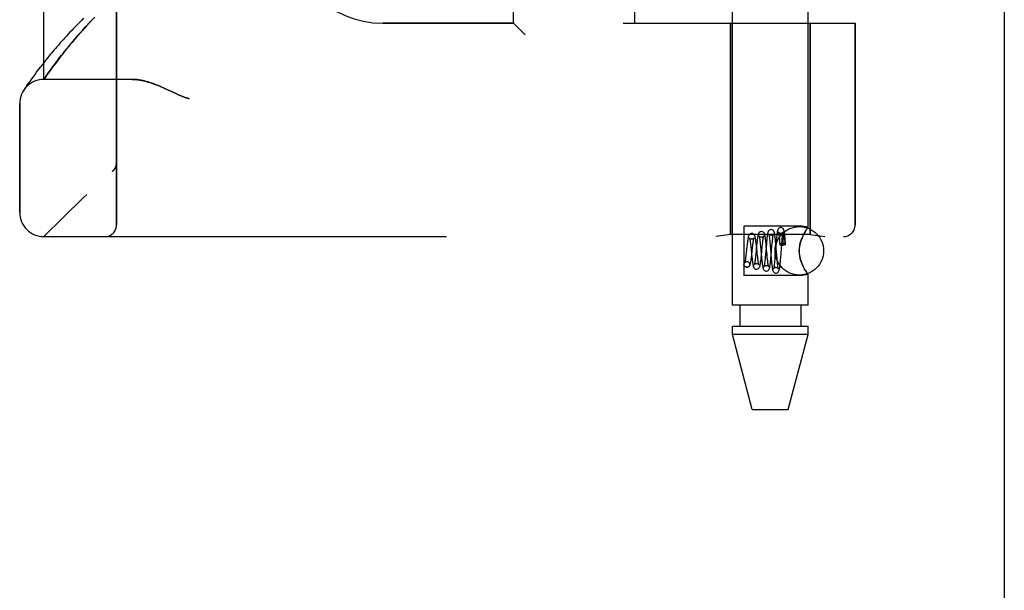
# Model space of a CAD drawing. Header units: inches. Extents: x 0 to 189, y 0 to 122.
# Tile 11 of 226: x 21.68 to 24.22, y 56.86 to 58.33. Entities that reach past the tile are written whole.
import ezdxf

# ---------------------------------------------------------------- set-up
doc = ezdxf.new("R2010")
doc.units = ezdxf.units.IN
doc.header["$LTSCALE"] = 10.388889
doc.header["$MEASUREMENT"] = 0
doc.linetypes.add('HIDDEN', pattern=[0.2, 0.1, -0.1])
doc.layers.get('0').update_dxf_attribs({"linetype": 'CONTINUOUS'})
doc.layers.add('LEFTHAND_DOOR_ASSEMBLY', color=7, linetype='CONTINUOUS')
doc.layers.add('RIGHTHAND_DOOR_ASSEMBLY', color=7, linetype='CONTINUOUS')

msp = doc.modelspace()

# ---------------------------------------------------------------- linework, layer by layer
at = {"color": 3, "linetype": 'Continuous'}
msp.add_line((24.222, 83.0165), (24.222, 35.2245), dxfattribs=at)
at = {"layer": 'LEFTHAND_DOOR_ASSEMBLY', "color": 8, "linetype": 'HIDDEN'}
for p, q in [((21.9305, 57.7993), (21.9305, 60.4418)), ((23.52, 57.5925), (23.52, 60.4405)), ((23.716, 57.794), (23.716, 60.4405)), ((21.743, 58.1755), (21.743, 60.0655)), ((22.9555, 58.3205), (22.9555, 59.9205)), ((23.268, 58.3205), (23.268, 59.9205)), ((21.8637, 58.325), (21.8706, 58.3324)), ((21.8388, 58.2977), (21.8446, 58.3042)), ((21.8446, 58.3042), (21.8507, 58.3109)), ((21.8507, 58.3109), (21.857, 58.3179)), ((21.857, 58.3179), (21.8637, 58.325)), ((22.9555, 58.3205), (22.618, 58.3205)), ((22.9555, 58.3205), (22.9855, 58.2905)), ((23.238, 58.3205), (23.8368, 58.3205)), ((23.515, 58.3205), (23.515, 57.7745)), ((23.721, 58.3205), (23.721, 57.7745)), ((23.8368, 58.3205), (23.8368, 57.7993)), ((21.8179, 58.2736), (21.8228, 58.2793)), ((21.8228, 58.2793), (21.8279, 58.2853)), ((21.8279, 58.2853), (21.8333, 58.2914)), ((21.8333, 58.2914), (21.8388, 58.2977)), ((21.7963, 58.2473), (21.8002, 58.2523)), ((21.8002, 58.2523), (21.8044, 58.2573)), ((21.8044, 58.2573), (21.8087, 58.2626)), ((21.8087, 58.2626), (21.8132, 58.268)), ((21.8132, 58.268), (21.8179, 58.2736)), ((21.7787, 58.2249), (21.7819, 58.2291)), ((21.7819, 58.2291), (21.7853, 58.2334)), ((21.7853, 58.2334), (21.7888, 58.2379)), ((21.7888, 58.2379), (21.7925, 58.2426)), ((21.7925, 58.2426), (21.7963, 58.2473)), ((21.7294, 58.2019), (21.7251, 58.1963)), ((21.734, 58.208), (21.7294, 58.2019)), ((21.739, 58.2143), (21.734, 58.208)), ((21.7443, 58.221), (21.739, 58.2143)), ((21.7597, 58.1993), (21.7632, 58.2042)), ((21.7632, 58.2042), (21.767, 58.2094)), ((21.767, 58.2094), (21.7712, 58.2149)), ((21.7712, 58.2149), (21.7756, 58.2208)), ((21.7756, 58.2208), (21.7787, 58.2249)), ((21.7109, 58.1769), (21.7081, 58.1729)), ((21.7141, 58.1813), (21.7109, 58.1769)), ((21.7175, 58.1859), (21.7141, 58.1813)), ((21.7211, 58.1909), (21.7175, 58.1859)), ((21.7251, 58.1963), (21.7211, 58.1909)), ((21.743, 58.1755), (21.7471, 58.1815)), ((21.971, 58.1755), (21.743, 58.1755)), ((21.7471, 58.1815), (21.7499, 58.1855)), ((21.7499, 58.1855), (21.7534, 58.1904)), ((21.7534, 58.1904), (21.7564, 58.1947)), ((21.7564, 58.1947), (21.7597, 58.1993)), ((21.6922, 58.1496), (21.6906, 58.147)), ((21.6941, 58.1524), (21.6922, 58.1496)), ((21.696, 58.1552), (21.6941, 58.1524)), ((21.6983, 58.1587), (21.696, 58.1552)), ((21.701, 58.1627), (21.6983, 58.1587)), ((21.7032, 58.1658), (21.701, 58.1627)), ((21.7055, 58.1692), (21.7032, 58.1658)), ((21.7081, 58.1729), (21.7055, 58.1692)), ((22.0568, 58.1512), (22.065, 58.1474)), ((22.065, 58.1474), (22.0817, 58.1396)), ((21.6805, 57.8318), (21.6805, 58.113)), ((21.9305, 57.9606), (21.9305, 57.9604)), ((21.9202, 57.9379), (21.9204, 57.9381)), ((23.7, 57.796), (23.55, 57.796)), ((23.55, 57.796), (23.55, 57.669)), ((23.716, 57.794), (23.7, 57.796)), ((21.743, 57.7693), (23.8068, 57.7693)), ((23.515, 57.7745), (23.4775, 57.7693)), ((23.721, 57.7745), (23.515, 57.7745)), ((23.7147, 57.7922), (23.7132, 57.7901)), ((23.721, 57.7745), (23.7585, 57.7693)), ((23.5575, 57.7438), (23.5557, 57.7275)), ((23.567, 57.7486), (23.5676, 57.7435)), ((23.5676, 57.7435), (23.5685, 57.735)), ((23.5722, 57.741), (23.5727, 57.7458)), ((23.5827, 57.7468), (23.5805, 57.7242)), ((23.5823, 57.7464), (23.5816, 57.7517)), ((23.5829, 57.7409), (23.5823, 57.7464)), ((23.5917, 57.7539), (23.5922, 57.7496)), ((23.5922, 57.7496), (23.5926, 57.7449)), ((23.5926, 57.7449), (23.5936, 57.7345)), ((23.595, 57.7202), (23.5972, 57.743)), ((23.5972, 57.743), (23.5979, 57.7497)), ((23.5979, 57.7497), (23.5984, 57.7539)), ((23.6078, 57.7498), (23.6055, 57.7238)), ((23.6069, 57.7519), (23.6063, 57.757)), ((23.6074, 57.7464), (23.6069, 57.7519)), ((23.6085, 57.7354), (23.6074, 57.7464)), ((23.6083, 57.7555), (23.6078, 57.7498)), ((23.6162, 57.7617), (23.6166, 57.7578)), ((23.6166, 57.7578), (23.617, 57.7534)), ((23.617, 57.7534), (23.6176, 57.7462)), ((23.6176, 57.7462), (23.6185, 57.7356)), ((23.6201, 57.72), (23.6223, 57.7452)), ((23.6223, 57.7452), (23.623, 57.7526)), ((23.623, 57.7526), (23.6234, 57.757)), ((23.6328, 57.7521), (23.6301, 57.718)), ((23.6317, 57.7556), (23.6313, 57.7607)), ((23.6322, 57.7502), (23.6317, 57.7556)), ((23.6332, 57.7385), (23.6322, 57.7502)), ((23.6333, 57.7578), (23.6328, 57.7521)), ((23.6409, 57.7678), (23.6413, 57.764)), ((23.6413, 57.764), (23.6416, 57.7598)), ((23.6416, 57.7598), (23.642, 57.7553)), ((23.642, 57.7553), (23.6425, 57.749)), ((23.6448, 57.7148), (23.6477, 57.7506)), ((23.6477, 57.7506), (23.6482, 57.7572)), ((23.6482, 57.7572), (23.6486, 57.7613)), ((23.6486, 57.7613), (23.6489, 57.765)), ((23.65, 57.7467), (23.6507, 57.7467)), ((23.6508, 57.7621), (23.6507, 57.7609)), ((23.6507, 57.7609), (23.6507, 57.7596)), ((23.6507, 57.7596), (23.6507, 57.7581)), ((23.6507, 57.7581), (23.6507, 57.7565)), ((23.6507, 57.7565), (23.6507, 57.7537)), ((23.6507, 57.7537), (23.6507, 57.7505)), ((23.6507, 57.7505), (23.6507, 57.7467)), ((23.6509, 57.7649), (23.6508, 57.7641)), ((23.6508, 57.7641), (23.6508, 57.7631)), ((23.6508, 57.7631), (23.6508, 57.7621)), ((23.651, 57.7669), (23.6509, 57.7663)), ((23.6509, 57.7663), (23.6509, 57.7656)), ((23.6509, 57.7656), (23.6509, 57.7649)), ((23.6557, 57.7608), (23.6555, 57.7622)), ((23.6559, 57.7593), (23.6557, 57.7608)), ((23.6561, 57.7576), (23.6559, 57.7593)), ((23.6565, 57.7606), (23.6561, 57.7658)), ((23.6563, 57.7556), (23.6561, 57.7576)), ((23.6566, 57.7535), (23.6563, 57.7556)), ((23.657, 57.7549), (23.6565, 57.7606)), ((23.6568, 57.751), (23.6566, 57.7535)), ((23.6571, 57.7483), (23.6568, 57.751)), ((23.6575, 57.7491), (23.657, 57.7549)), ((23.5557, 57.7275), (23.5552, 57.7225)), ((23.5685, 57.735), (23.5695, 57.7258)), ((23.5695, 57.7258), (23.5704, 57.7168)), ((23.5701, 57.7224), (23.5722, 57.741)), ((23.5805, 57.7242), (23.5799, 57.7191)), ((23.5843, 57.7268), (23.5829, 57.7409)), ((23.5851, 57.719), (23.5843, 57.7268)), ((23.5936, 57.7345), (23.5944, 57.726)), ((23.5944, 57.726), (23.5954, 57.7147)), ((23.5945, 57.7152), (23.595, 57.7202)), ((23.6055, 57.7238), (23.6048, 57.716)), ((23.6096, 57.7224), (23.6085, 57.7354)), ((23.6103, 57.7153), (23.6096, 57.7224)), ((23.6195, 57.7241), (23.6204, 57.7126)), ((23.6196, 57.7143), (23.6201, 57.72)), ((23.6301, 57.718), (23.6295, 57.7106)), ((23.6347, 57.721), (23.6332, 57.7385)), ((23.6354, 57.713), (23.6347, 57.721)), ((23.5575, 57.705), (23.5589, 57.7048)), ((23.5576, 57.705), (23.5589, 57.7049)), ((23.5704, 57.7168), (23.571, 57.7113)), ((23.5954, 57.7147), (23.596, 57.7095)), ((23.596, 57.7095), (23.5965, 57.7046)), ((23.6048, 57.716), (23.6044, 57.7113)), ((23.6108, 57.7109), (23.6103, 57.7153)), ((23.6112, 57.7069), (23.6108, 57.7109)), ((23.6204, 57.7126), (23.6209, 57.707)), ((23.6209, 57.707), (23.6215, 57.7017)), ((23.6295, 57.7106), (23.6291, 57.7061)), ((23.6358, 57.7082), (23.6354, 57.713)), ((23.6362, 57.7038), (23.6358, 57.7082)), ((23.6366, 57.6998), (23.6362, 57.7038)), ((23.6444, 57.7095), (23.6448, 57.7148)), ((23.7029, 57.6923), (23.7, 57.6986)), ((23.7, 57.669), (23.55, 57.669)), ((23.5561, 57.6902), (23.5576, 57.69)), ((23.5575, 57.69), (23.5561, 57.6902)), ((23.716, 57.6711), (23.7, 57.669)), ((23.7086, 57.6819), (23.7111, 57.678)), ((23.7157, 57.6715), (23.716, 57.6711)), ((23.716, 57.5925), (23.716, 57.6711)), ((23.716, 57.5925), (23.52, 57.5925)), ((23.5395, 57.5925), (23.5395, 57.5375)), ((23.6965, 57.5925), (23.6965, 57.5375)), ((23.52, 57.5375), (23.716, 57.5375)), ((23.52, 57.5166), (23.52, 57.5375)), ((23.716, 57.5166), (23.52, 57.5166)), ((23.5715, 57.3225), (23.52, 57.5166)), ((23.6645, 57.3225), (23.716, 57.5166)), ((23.716, 57.5166), (23.716, 57.5375)), ((23.5715, 57.3225), (23.6645, 57.3225))]:
    msp.add_line(p, q, dxfattribs=at)
for points in [[(21.8453, 58.3333), (21.8399, 58.3279), (21.8347, 58.3226), (21.8295, 58.3173), (21.8245, 58.3121), (21.8196, 58.307), (21.8148, 58.302), (21.8102, 58.297), (21.8056, 58.2921), (21.8011, 58.2872), (21.7968, 58.2825), (21.7926, 58.2778), (21.7885, 58.2732), (21.7844, 58.2687), (21.7805, 58.2642), (21.7767, 58.2599), (21.773, 58.2556), (21.7694, 58.2514), (21.766, 58.2473), (21.7626, 58.2433), (21.7593, 58.2394), (21.7561, 58.2355), (21.753, 58.2318), (21.75, 58.2281), (21.7443, 58.221)], [(21.971, 58.1755), (21.9726, 58.1755), (21.9742, 58.1755), (21.9759, 58.1754), (21.9775, 58.1753), (21.9792, 58.1752), (21.981, 58.175), (21.9828, 58.1749), (21.9846, 58.1746), (21.9864, 58.1744), (21.9883, 58.1741), (21.9902, 58.1738), (21.9922, 58.1735), (21.9942, 58.1731), (21.9962, 58.1727), (21.9983, 58.1723), (22.0004, 58.1718), (22.0026, 58.1713), (22.0048, 58.1707), (22.0071, 58.1701), (22.0094, 58.1695), (22.0118, 58.1688), (22.0142, 58.168), (22.0167, 58.1672), (22.0193, 58.1664), (22.0219, 58.1655), (22.0246, 58.1645), (22.0273, 58.1635), (22.0302, 58.1625), (22.0331, 58.1613), (22.0361, 58.1601), (22.0393, 58.1588), (22.0425, 58.1575), (22.0459, 58.156), (22.0494, 58.1545), (22.053, 58.1529), (22.0568, 58.1512)], [(22.0817, 58.1396), (22.0853, 58.138), (22.0887, 58.1365), (22.0919, 58.135), (22.0949, 58.1338), (22.0977, 58.1326), (22.1004, 58.1315), (22.1029, 58.1306), (22.1052, 58.1297), (22.1075, 58.1289), (22.1097, 58.1281), (22.1118, 58.1274), (22.1139, 58.1267), (22.116, 58.1261), (22.118, 58.1255)], [(21.9285, 57.9498), (21.9283, 57.9492), (21.928, 57.9486), (21.9278, 57.948), (21.9275, 57.9475), (21.9272, 57.9469), (21.927, 57.9464), (21.9267, 57.9458), (21.9263, 57.9453), (21.926, 57.9448), (21.9257, 57.9443), (21.9254, 57.9438), (21.925, 57.9433), (21.9247, 57.9428), (21.9243, 57.9423)], [(21.9305, 57.9604), (21.9305, 57.9599), (21.9305, 57.9593), (21.9305, 57.9587), (21.9304, 57.9581), (21.9304, 57.9575), (21.9303, 57.9569), (21.9302, 57.9563), (21.9301, 57.9556), (21.93, 57.955), (21.9299, 57.9544), (21.9298, 57.9538), (21.9296, 57.9532), (21.9295, 57.9527), (21.9293, 57.9521), (21.9291, 57.9515), (21.9289, 57.9509), (21.9287, 57.9503), (21.9285, 57.9498)], [(21.9202, 57.9379), (21.9204, 57.9381), (21.9207, 57.9383), (21.9209, 57.9386), (21.9211, 57.9388), (21.9214, 57.939), (21.9216, 57.9392), (21.9218, 57.9394), (21.922, 57.9396), (21.9222, 57.9398), (21.9224, 57.94), (21.9226, 57.9403), (21.9228, 57.9405), (21.923, 57.9407), (21.9232, 57.9409), (21.9234, 57.9411), (21.9236, 57.9414), (21.9238, 57.9416), (21.9239, 57.9418), (21.9241, 57.9421), (21.9243, 57.9423)], [(23.7147, 57.7922), (23.7157, 57.7935), (23.716, 57.794)], [(23.5701, 57.7775), (23.5693, 57.7775), (23.5675, 57.7771), (23.5658, 57.7762), (23.5644, 57.7751), (23.5634, 57.774), (23.5627, 57.7729), (23.5622, 57.7718), (23.5618, 57.7708), (23.5615, 57.7697), (23.5612, 57.7685), (23.5609, 57.7672), (23.5606, 57.7658), (23.5603, 57.7642), (23.56, 57.7625), (23.5597, 57.7606), (23.5594, 57.7585), (23.5591, 57.7563), (23.5587, 57.754), (23.5584, 57.7516), (23.5581, 57.7491), (23.5575, 57.7438)], [(23.5816, 57.7517), (23.5813, 57.7542), (23.581, 57.7566), (23.5807, 57.7588), (23.5804, 57.7609), (23.5801, 57.7628), (23.5798, 57.7646), (23.5795, 57.7662), (23.5792, 57.7677), (23.5789, 57.769), (23.5785, 57.7702), (23.5781, 57.7714), (23.5776, 57.7725), (23.577, 57.7736), (23.576, 57.7748), (23.5747, 57.776), (23.5729, 57.777), (23.571, 57.7775), (23.5701, 57.7775)], [(23.5951, 57.7825), (23.5943, 57.7825), (23.5924, 57.782), (23.5907, 57.7812), (23.5893, 57.78), (23.5884, 57.7789), (23.5877, 57.7777), (23.5872, 57.7765), (23.5868, 57.7754), (23.5864, 57.7741), (23.5861, 57.7727), (23.5857, 57.7711), (23.5854, 57.7693), (23.5851, 57.7674), (23.5848, 57.7652), (23.5845, 57.7629), (23.5842, 57.7604), (23.5839, 57.7579), (23.5836, 57.7552), (23.5833, 57.7524), (23.5827, 57.7468)], [(23.5951, 57.7675), (23.5941, 57.7676), (23.5924, 57.7681), (23.591, 57.7689), (23.59, 57.7697), (23.5894, 57.7704), (23.5892, 57.7708), (23.5891, 57.771), (23.5891, 57.7709)], [(23.5891, 57.7709), (23.5891, 57.7709), (23.5892, 57.7706), (23.5894, 57.7702), (23.5895, 57.7696), (23.5897, 57.7688), (23.5899, 57.7679), (23.59, 57.7668), (23.5902, 57.7656), (23.5904, 57.7643), (23.5906, 57.7628), (23.5909, 57.7613), (23.5911, 57.7596), (23.5913, 57.7578), (23.5915, 57.7559), (23.5917, 57.7539)], [(23.6063, 57.757), (23.6061, 57.7594), (23.6058, 57.7618), (23.6055, 57.7639), (23.6052, 57.766), (23.6049, 57.7679), (23.6047, 57.7696), (23.6044, 57.7712), (23.6041, 57.7727), (23.6038, 57.774), (23.6034, 57.7752), (23.603, 57.7763), (23.6026, 57.7774), (23.6019, 57.7786), (23.601, 57.7798), (23.5997, 57.781), (23.598, 57.7819), (23.596, 57.7824), (23.5951, 57.7825)], [(23.6009, 57.7706), (23.601, 57.7708), (23.601, 57.7709), (23.601, 57.7709), (23.6008, 57.7706), (23.6004, 57.77), (23.5997, 57.7693), (23.5988, 57.7686), (23.5975, 57.768), (23.5961, 57.7676), (23.5951, 57.7675)], [(23.5984, 57.7539), (23.5988, 57.7576), (23.599, 57.7594), (23.5992, 57.761), (23.5994, 57.7625), (23.5996, 57.7639), (23.5998, 57.7652), (23.6, 57.7664), (23.6002, 57.7675), (23.6004, 57.7684), (23.6006, 57.7693), (23.6007, 57.7699), (23.6009, 57.7704), (23.6009, 57.7706)], [(23.6201, 57.7875), (23.6192, 57.7875), (23.6174, 57.787), (23.6157, 57.7862), (23.6144, 57.7851), (23.6134, 57.7839), (23.6128, 57.7828), (23.6123, 57.7818), (23.6119, 57.7808), (23.6116, 57.7797), (23.6113, 57.7785), (23.611, 57.7772), (23.6108, 57.7757), (23.6105, 57.7741), (23.6102, 57.7723), (23.61, 57.7703), (23.6097, 57.7682), (23.6094, 57.7659), (23.6091, 57.7635), (23.6089, 57.7609), (23.6083, 57.7555)], [(23.6201, 57.7725), (23.6191, 57.7726), (23.6173, 57.7731), (23.6159, 57.7739), (23.6149, 57.7748), (23.6143, 57.7755), (23.6141, 57.776), (23.614, 57.7761), (23.614, 57.7761)], [(23.614, 57.7761), (23.614, 57.7761), (23.6141, 57.7758), (23.6142, 57.7754), (23.6144, 57.7748), (23.6145, 57.7741), (23.6147, 57.7732), (23.6148, 57.7722), (23.615, 57.7711), (23.6152, 57.7698), (23.6154, 57.7684), (23.6156, 57.7669), (23.6158, 57.7653), (23.616, 57.7636), (23.6162, 57.7617)], [(23.6313, 57.7607), (23.631, 57.7631), (23.6308, 57.7653), (23.6305, 57.7674), (23.6303, 57.7694), (23.63, 57.7713), (23.6298, 57.773), (23.6295, 57.7745), (23.6293, 57.776), (23.6291, 57.7773), (23.6288, 57.7785), (23.6285, 57.7795), (23.6282, 57.7806), (23.6279, 57.7815), (23.6275, 57.7826), (23.6269, 57.7837), (23.626, 57.7848), (23.6247, 57.786), (23.6229, 57.7869), (23.621, 57.7875), (23.6201, 57.7875)], [(23.626, 57.7758), (23.6261, 57.776), (23.6261, 57.7761), (23.6261, 57.776), (23.6259, 57.7757), (23.6255, 57.7751), (23.6249, 57.7744), (23.6239, 57.7737), (23.6226, 57.773), (23.6211, 57.7726), (23.6201, 57.7725)], [(23.6234, 57.757), (23.6239, 57.7611), (23.6241, 57.7629), (23.6243, 57.7647), (23.6245, 57.7663), (23.6247, 57.7679), (23.6249, 57.7693), (23.625, 57.7706), (23.6252, 57.7718), (23.6254, 57.7728), (23.6256, 57.7738), (23.6257, 57.7745), (23.6259, 57.7752), (23.626, 57.7757), (23.626, 57.7758)], [(23.6451, 57.7925), (23.6442, 57.7925), (23.6424, 57.792), (23.6407, 57.7911), (23.6394, 57.7901), (23.6385, 57.7889), (23.6378, 57.7879), (23.6374, 57.7869), (23.637, 57.7859), (23.6367, 57.7849), (23.6365, 57.7839), (23.6362, 57.7827), (23.636, 57.7815), (23.6358, 57.7801), (23.6355, 57.7785), (23.6353, 57.7768), (23.635, 57.7749), (23.6348, 57.7729), (23.6345, 57.7707), (23.6343, 57.7683), (23.6341, 57.7659), (23.6338, 57.7633), (23.6333, 57.7578)], [(23.6451, 57.7775), (23.6441, 57.7776), (23.6423, 57.7781), (23.6408, 57.7789), (23.6398, 57.7799), (23.6393, 57.7806), (23.639, 57.781), (23.6389, 57.7812)], [(23.6389, 57.7812), (23.6389, 57.7812), (23.639, 57.781), (23.6391, 57.7806), (23.6392, 57.7801), (23.6393, 57.7794), (23.6395, 57.7786), (23.6396, 57.7777), (23.6398, 57.7767), (23.64, 57.7755), (23.6401, 57.7742), (23.6403, 57.7728), (23.6405, 57.7712), (23.6407, 57.7696), (23.6409, 57.7678)], [(23.6561, 57.7658), (23.6558, 57.7682), (23.6556, 57.7705), (23.6553, 57.7726), (23.6551, 57.7746), (23.6549, 57.7765), (23.6546, 57.7782), (23.6544, 57.7797), (23.6542, 57.7811), (23.6539, 57.7824), (23.6537, 57.7836), (23.6534, 57.7847), (23.6532, 57.7857), (23.6528, 57.7866), (23.6524, 57.7876), (23.6518, 57.7887), (23.651, 57.7898), (23.6497, 57.791), (23.648, 57.7919), (23.6461, 57.7924), (23.6451, 57.7925)], [(23.6511, 57.781), (23.6512, 57.7811), (23.6512, 57.7812), (23.6512, 57.7811), (23.651, 57.7807), (23.6506, 57.7802), (23.6499, 57.7794), (23.6489, 57.7787), (23.6476, 57.778), (23.6461, 57.7776), (23.6451, 57.7775)], [(23.6489, 57.765), (23.6493, 57.7684), (23.6495, 57.77), (23.6496, 57.7715), (23.6498, 57.7729), (23.65, 57.7742), (23.6501, 57.7754), (23.6503, 57.7766), (23.6505, 57.7776), (23.6506, 57.7785), (23.6508, 57.7793), (23.6509, 57.7799), (23.651, 57.7805), (23.6511, 57.7809), (23.6511, 57.781)], [(23.6555, 57.7622), (23.6554, 57.7628), (23.6553, 57.7634), (23.6552, 57.764), (23.6551, 57.7645), (23.655, 57.765), (23.6549, 57.7655), (23.6549, 57.7659), (23.6548, 57.7663), (23.6547, 57.7667), (23.6546, 57.7671), (23.6546, 57.7674), (23.6545, 57.7677), (23.6544, 57.7681), (23.6544, 57.7684), (23.6543, 57.7686), (23.6542, 57.7689), (23.6542, 57.7691), (23.6541, 57.7694), (23.654, 57.7696), (23.654, 57.7698), (23.6539, 57.77), (23.6538, 57.7702), (23.6538, 57.7704), (23.6537, 57.7706), (23.6537, 57.7708), (23.6536, 57.771), (23.6535, 57.7712), (23.6535, 57.7713), (23.6534, 57.7715), (23.6533, 57.7716), (23.6532, 57.7718), (23.6532, 57.7719), (23.6531, 57.772), (23.653, 57.7721), (23.653, 57.7722), (23.6529, 57.7723), (23.6528, 57.7724), (23.6527, 57.7725), (23.6526, 57.7725), (23.6525, 57.7726), (23.6524, 57.7726), (23.6523, 57.7725), (23.6522, 57.7724), (23.652, 57.7723), (23.6519, 57.7721), (23.6518, 57.7719), (23.6517, 57.7718), (23.6517, 57.7716), (23.6516, 57.7714), (23.6516, 57.7713), (23.6515, 57.7711), (23.6515, 57.771), (23.6515, 57.7709), (23.6515, 57.7707), (23.6514, 57.7706), (23.6514, 57.7705), (23.6514, 57.7703), (23.6514, 57.7702), (23.6513, 57.7701), (23.6513, 57.77), (23.6513, 57.7698), (23.6513, 57.7697), (23.6513, 57.7696), (23.6512, 57.7694), (23.6512, 57.7693), (23.6512, 57.7691), (23.6512, 57.769), (23.6512, 57.7688), (23.6511, 57.7686), (23.6511, 57.7684), (23.6511, 57.7683), (23.6511, 57.7681), (23.6511, 57.7678), (23.651, 57.7676), (23.651, 57.7674), (23.651, 57.7669)], [(23.7086, 57.7831), (23.7058, 57.7783), (23.7029, 57.7728), (23.7, 57.7665)], [(23.7086, 57.7831), (23.7111, 57.787), (23.7132, 57.7901)], [(23.5701, 57.7625), (23.5692, 57.7626), (23.5675, 57.763), (23.5661, 57.7638), (23.5652, 57.7646), (23.5646, 57.7653), (23.5643, 57.7657), (23.5643, 57.7659), (23.5643, 57.7658)], [(23.5643, 57.7658), (23.5643, 57.7657), (23.5644, 57.7654), (23.5646, 57.7648), (23.5648, 57.7639), (23.565, 57.7629), (23.5652, 57.7617), (23.5655, 57.7604), (23.5657, 57.7588), (23.566, 57.7571), (23.5662, 57.7552), (23.5665, 57.7532), (23.5668, 57.751), (23.567, 57.7486)], [(23.5758, 57.7654), (23.5758, 57.7656), (23.5759, 57.7658), (23.5759, 57.7658), (23.5757, 57.7655), (23.5753, 57.7649), (23.5746, 57.7642), (23.5736, 57.7635), (23.5723, 57.7629), (23.5707, 57.7625), (23.5701, 57.7625)], [(23.5727, 57.7458), (23.5732, 57.7501), (23.5735, 57.7522), (23.5737, 57.7541), (23.574, 57.7558), (23.5742, 57.7575), (23.5745, 57.759), (23.5747, 57.7604), (23.5749, 57.7617), (23.5751, 57.7628), (23.5753, 57.7637), (23.5755, 57.7645), (23.5757, 57.7652), (23.5758, 57.7654)], [(23.65, 57.7514), (23.648, 57.7513), (23.6463, 57.751), (23.6447, 57.7507), (23.6435, 57.7502), (23.6428, 57.7496), (23.6425, 57.749), (23.6425, 57.749)], [(23.6425, 57.749), (23.6428, 57.7484), (23.6435, 57.7479), (23.6447, 57.7474), (23.6463, 57.747), (23.648, 57.7468), (23.65, 57.7467)], [(23.6575, 57.7491), (23.6574, 57.7494), (23.6569, 57.7499), (23.6561, 57.7504), (23.6549, 57.7508), (23.6534, 57.7511), (23.6518, 57.7513), (23.65, 57.7514)], [(23.6571, 57.7483), (23.6555, 57.7479), (23.6538, 57.7476), (23.6523, 57.7472), (23.6507, 57.7467)], [(23.6571, 57.7483), (23.6575, 57.7489), (23.6575, 57.7491)], [(23.7, 57.6986), (23.6975, 57.7052), (23.6954, 57.7119), (23.6939, 57.7188), (23.693, 57.7257), (23.6926, 57.7326), (23.693, 57.7395), (23.6939, 57.7464), (23.6955, 57.7532), (23.6975, 57.7599), (23.7, 57.7665)], [(23.7, 57.7665), (23.6983, 57.7622), (23.6968, 57.7578), (23.6955, 57.7532), (23.6943, 57.7484), (23.6934, 57.7433), (23.6928, 57.7379), (23.6927, 57.7325), (23.6928, 57.7271), (23.6934, 57.7218), (23.6943, 57.7167), (23.6954, 57.7119), (23.6968, 57.7073), (23.6983, 57.7028), (23.7, 57.6986)], [(23.5552, 57.7225), (23.5546, 57.718), (23.5543, 57.7159), (23.5541, 57.7139), (23.5538, 57.712), (23.5536, 57.7102), (23.5533, 57.7086), (23.5531, 57.7072), (23.5528, 57.7059), (23.5526, 57.7047), (23.5524, 57.7037), (23.5522, 57.7029), (23.552, 57.7023), (23.5519, 57.7019), (23.5519, 57.7018)], [(23.5576, 57.69), (23.5585, 57.6901), (23.5604, 57.6906), (23.5622, 57.6915), (23.5636, 57.6927), (23.5645, 57.6939), (23.5652, 57.6951), (23.5657, 57.6963), (23.5661, 57.6975), (23.5665, 57.6988), (23.5668, 57.7002), (23.5672, 57.7018), (23.5675, 57.7035), (23.5678, 57.7054), (23.5682, 57.7075), (23.5685, 57.7097), (23.5688, 57.7121), (23.5691, 57.7145), (23.5695, 57.7171), (23.5701, 57.7224)], [(23.5799, 57.7191), (23.5794, 57.7143), (23.5792, 57.7121), (23.5789, 57.7099), (23.5787, 57.708), (23.5784, 57.7061), (23.5782, 57.7044), (23.578, 57.7028), (23.5777, 57.7014), (23.5775, 57.7001), (23.5773, 57.6991), (23.5771, 57.6981), (23.5769, 57.6974), (23.5769, 57.6972)], [(23.5859, 57.7122), (23.5854, 57.7166), (23.5851, 57.719)], [(23.6185, 57.7356), (23.619, 57.7299), (23.6195, 57.7241)], [(23.5561, 57.6902), (23.5555, 57.6903), (23.5538, 57.691), (23.5522, 57.6922), (23.551, 57.6938), (23.5503, 57.6956), (23.55, 57.6975), (23.5503, 57.6994), (23.551, 57.7013), (23.5522, 57.7028), (23.5538, 57.704), (23.5555, 57.7047), (23.5575, 57.705)], [(23.5519, 57.7018), (23.5518, 57.7017), (23.5519, 57.7019), (23.5522, 57.7023), (23.5527, 57.7029), (23.5537, 57.7038), (23.5551, 57.7045), (23.5567, 57.7049), (23.5576, 57.705)], [(23.5589, 57.7048), (23.5595, 57.7047), (23.5612, 57.704), (23.5628, 57.7028), (23.564, 57.7013), (23.5647, 57.6994), (23.565, 57.6975), (23.5647, 57.6956), (23.564, 57.6938), (23.5628, 57.6922), (23.5612, 57.691), (23.5595, 57.6903), (23.5575, 57.69)], [(23.571, 57.7113), (23.5714, 57.7087), (23.5717, 57.7063), (23.572, 57.7041), (23.5723, 57.702), (23.5725, 57.7001), (23.5728, 57.6983), (23.5731, 57.6967), (23.5734, 57.6953), (23.5737, 57.694), (23.574, 57.6929), (23.5744, 57.6918), (23.5747, 57.6907), (23.5752, 57.6897), (23.5759, 57.6885), (23.5769, 57.6874), (23.5783, 57.6863), (23.58, 57.6855), (23.5818, 57.685), (23.5826, 57.685)], [(23.5769, 57.6972), (23.5768, 57.6969), (23.5767, 57.6966), (23.5767, 57.6966), (23.5768, 57.6969), (23.5772, 57.6974), (23.578, 57.6982), (23.5791, 57.699), (23.5805, 57.6996), (23.582, 57.7), (23.5826, 57.7)], [(23.5826, 57.685), (23.5835, 57.6851), (23.5855, 57.6856), (23.5872, 57.6865), (23.5885, 57.6877), (23.5895, 57.6889), (23.5901, 57.6901), (23.5906, 57.6913), (23.591, 57.6925), (23.5914, 57.694), (23.5918, 57.6956), (23.5921, 57.6974), (23.5925, 57.6993), (23.5928, 57.7013), (23.5931, 57.7035), (23.5934, 57.7057), (23.5937, 57.708), (23.594, 57.7103), (23.5945, 57.7152)], [(23.5826, 57.7), (23.5835, 57.6999), (23.585, 57.6996), (23.5862, 57.699), (23.5872, 57.6983), (23.5879, 57.6976), (23.5883, 57.697), (23.5884, 57.6967), (23.5885, 57.6966)], [(23.5885, 57.6966), (23.5884, 57.6968), (23.5883, 57.6972), (23.5881, 57.6978), (23.588, 57.6985), (23.5878, 57.6995), (23.5876, 57.7006), (23.5873, 57.7018), (23.5871, 57.7032), (23.5869, 57.7047), (23.5866, 57.7064), (23.5864, 57.7082), (23.5862, 57.7101), (23.5859, 57.7122)], [(23.5965, 57.7046), (23.5967, 57.7023), (23.597, 57.7001), (23.5973, 57.6981), (23.5975, 57.6962), (23.5978, 57.6945), (23.598, 57.6929), (23.5983, 57.6914), (23.5986, 57.6901), (23.5988, 57.6889), (23.5991, 57.6878), (23.5994, 57.6867), (23.5998, 57.6857), (23.6003, 57.6847), (23.601, 57.6836), (23.6019, 57.6824), (23.6033, 57.6813), (23.605, 57.6805), (23.6068, 57.68), (23.6076, 57.68)], [(23.6017, 57.692), (23.6016, 57.6917), (23.6016, 57.6915), (23.6017, 57.6918), (23.6021, 57.6923), (23.6028, 57.6931), (23.6039, 57.6939), (23.6053, 57.6946), (23.6069, 57.695), (23.6076, 57.695)], [(23.6044, 57.7113), (23.6039, 57.707), (23.6037, 57.705), (23.6035, 57.7031), (23.6033, 57.7013), (23.6031, 57.6997), (23.6028, 57.6982), (23.6026, 57.6968), (23.6024, 57.6956), (23.6023, 57.6945), (23.6021, 57.6935), (23.6019, 57.6927), (23.6018, 57.6921), (23.6017, 57.692)], [(23.6076, 57.68), (23.6085, 57.6801), (23.6105, 57.6806), (23.6122, 57.6815), (23.6135, 57.6827), (23.6144, 57.6839), (23.615, 57.685), (23.6155, 57.6861), (23.6158, 57.6871), (23.6161, 57.6882), (23.6164, 57.6894), (23.6167, 57.6908), (23.617, 57.6922), (23.6172, 57.6938), (23.6175, 57.6956), (23.6178, 57.6975), (23.618, 57.6995), (23.6183, 57.7017), (23.6186, 57.704), (23.6188, 57.7064), (23.6191, 57.709), (23.6196, 57.7143)], [(23.6076, 57.695), (23.6087, 57.6949), (23.6101, 57.6945), (23.6114, 57.6939), (23.6123, 57.6931), (23.613, 57.6924), (23.6134, 57.6919), (23.6135, 57.6916), (23.6136, 57.6915)], [(23.6136, 57.6915), (23.6135, 57.6916), (23.6134, 57.692), (23.6133, 57.6925), (23.6131, 57.6932), (23.613, 57.694), (23.6128, 57.695), (23.6126, 57.6961), (23.6124, 57.6973), (23.6122, 57.6986), (23.612, 57.7), (23.6118, 57.7016), (23.6116, 57.7033), (23.6114, 57.705), (23.6112, 57.7069)], [(23.6215, 57.7017), (23.6217, 57.6993), (23.622, 57.6969), (23.6222, 57.6947), (23.6225, 57.6926), (23.6227, 57.6907), (23.623, 57.689), (23.6232, 57.6875), (23.6235, 57.686), (23.6237, 57.6848), (23.624, 57.6836), (23.6242, 57.6826), (23.6245, 57.6816), (23.6249, 57.6806), (23.6253, 57.6796), (23.626, 57.6786), (23.6269, 57.6774), (23.6282, 57.6763), (23.6299, 57.6755), (23.6318, 57.675), (23.6326, 57.675)], [(23.6291, 57.7061), (23.6287, 57.702), (23.6285, 57.7001), (23.6283, 57.6983), (23.6281, 57.6966), (23.6279, 57.695), (23.6277, 57.6936), (23.6276, 57.6922), (23.6274, 57.691), (23.6272, 57.6899), (23.627, 57.6889), (23.6269, 57.6881), (23.6267, 57.6874), (23.6266, 57.6869), (23.6266, 57.6868)], [(23.6326, 57.675), (23.6335, 57.6751), (23.6354, 57.6756), (23.6371, 57.6765), (23.6385, 57.6777), (23.6393, 57.6788), (23.6399, 57.6799), (23.6404, 57.6809), (23.6407, 57.6819), (23.641, 57.6829), (23.6412, 57.684), (23.6415, 57.6852), (23.6417, 57.6864), (23.642, 57.6879), (23.6422, 57.6895), (23.6425, 57.6912), (23.6427, 57.693), (23.6429, 57.695), (23.6432, 57.6972), (23.6434, 57.6994), (23.6437, 57.7018), (23.6439, 57.7043), (23.6444, 57.7095)], [(23.6387, 57.6864), (23.6387, 57.6864), (23.6386, 57.6865), (23.6385, 57.6868), (23.6384, 57.6873), (23.6383, 57.6879), (23.6381, 57.6887), (23.638, 57.6897), (23.6378, 57.6907), (23.6376, 57.692), (23.6374, 57.6933), (23.6372, 57.6947), (23.637, 57.6963), (23.6368, 57.698), (23.6366, 57.6998)], [(23.7, 57.6986), (23.7029, 57.6923), (23.7058, 57.6867)], [(23.6266, 57.6868), (23.6265, 57.6865), (23.6265, 57.6864), (23.6265, 57.6864), (23.6266, 57.6867), (23.627, 57.6872), (23.6277, 57.688), (23.6288, 57.6889), (23.6302, 57.6896), (23.6318, 57.69), (23.6326, 57.69)], [(23.6326, 57.69), (23.6337, 57.6899), (23.6351, 57.6895), (23.6364, 57.6888), (23.6374, 57.6881), (23.638, 57.6874), (23.6385, 57.6868), (23.6386, 57.6865), (23.6387, 57.6864)], [(23.716, 57.6711), (23.7157, 57.6715), (23.7147, 57.6728), (23.7132, 57.6749), (23.7111, 57.678), (23.7086, 57.6819), (23.7058, 57.6867)]]:
    msp.add_lwpolyline(points, dxfattribs=at)
msp.add_circle((23.693, 57.7325), 0.0625, dxfattribs=at)
for centre, radius, start, end in [((23.743, 55.8454), 2.7751, 90, 136.1116), ((22.618, 58.5705), 0.25, 180, 270), ((21.743, 58.113), 0.0625, 90, 180), ((21.743, 57.8318), 0.0625, 180, 270), ((21.9005, 57.7993), 0.03, 270, 360), ((23.8068, 57.7993), 0.03, 270, 360)]:
    msp.add_arc(centre, radius, start, end, dxfattribs=at)
at = {"layer": 'RIGHTHAND_DOOR_ASSEMBLY', "color": 8, "linetype": 'HIDDEN'}
for p, q in [((21.9305, 60.4418), (21.9305, 57.7993)), ((21.743, 60.0655), (21.743, 58.1755)), ((22.9555, 59.9205), (22.9555, 58.3205)), ((23.268, 59.9205), (23.268, 58.3205)), ((21.8673, 58.3289), (21.8605, 58.3216)), ((21.8744, 58.3364), (21.8673, 58.3289)), ((21.8477, 58.3077), (21.8418, 58.3011)), ((21.8539, 58.3145), (21.8477, 58.3077)), ((21.8605, 58.3216), (21.8539, 58.3145)), ((22.618, 58.3205), (22.9555, 58.3205)), ((22.9855, 58.2905), (22.9555, 58.3205)), ((23.238, 58.3205), (23.8368, 58.3205)), ((23.515, 57.7745), (23.515, 58.3205)), ((23.721, 57.7745), (23.721, 58.3205)), ((23.8368, 57.7993), (23.8368, 58.3205)), ((21.8254, 58.2824), (21.8204, 58.2765)), ((21.8307, 58.2884), (21.8254, 58.2824)), ((21.8361, 58.2946), (21.8307, 58.2884)), ((21.8418, 58.3011), (21.8361, 58.2946)), ((21.8023, 58.2548), (21.7983, 58.2498)), ((21.8066, 58.26), (21.8023, 58.2548)), ((21.811, 58.2653), (21.8066, 58.26)), ((21.8156, 58.2708), (21.811, 58.2653)), ((21.8204, 58.2765), (21.8156, 58.2708)), ((21.7803, 58.227), (21.7771, 58.2228)), ((21.7836, 58.2313), (21.7803, 58.227)), ((21.787, 58.2357), (21.7836, 58.2313)), ((21.7906, 58.2402), (21.787, 58.2357)), ((21.7944, 58.2449), (21.7906, 58.2402)), ((21.7983, 58.2498), (21.7944, 58.2449)), ((21.7294, 58.2019), (21.7251, 58.1963)), ((21.734, 58.208), (21.7294, 58.2019)), ((21.739, 58.2143), (21.734, 58.208)), ((21.7443, 58.221), (21.739, 58.2143)), ((21.7608, 58.2009), (21.7574, 58.1962)), ((21.7644, 58.2059), (21.7608, 58.2009)), ((21.7684, 58.2112), (21.7644, 58.2059)), ((21.7726, 58.2169), (21.7684, 58.2112)), ((21.7771, 58.2228), (21.7726, 58.2169)), ((21.7109, 58.1769), (21.7081, 58.1729)), ((21.7141, 58.1813), (21.7109, 58.1769)), ((21.7175, 58.1859), (21.7141, 58.1813)), ((21.7211, 58.1909), (21.7175, 58.1859)), ((21.7251, 58.1963), (21.7211, 58.1909)), ((21.7484, 58.1833), (21.743, 58.1755)), ((21.971, 58.1755), (21.743, 58.1755)), ((21.7515, 58.1878), (21.7484, 58.1833)), ((21.7543, 58.1918), (21.7515, 58.1878)), ((21.7574, 58.1962), (21.7543, 58.1918)), ((21.6922, 58.1496), (21.6903, 58.1465)), ((21.6941, 58.1524), (21.6922, 58.1496)), ((21.696, 58.1552), (21.6941, 58.1524)), ((21.6983, 58.1587), (21.696, 58.1552)), ((21.701, 58.1627), (21.6983, 58.1587)), ((21.7032, 58.1658), (21.701, 58.1627)), ((21.7055, 58.1692), (21.7032, 58.1658)), ((21.7081, 58.1729), (21.7055, 58.1692)), ((22.065, 58.1474), (22.0568, 58.1512)), ((21.6906, 58.147), (21.6903, 58.1465)), ((21.6906, 58.147), (21.6909, 58.1475)), ((21.6805, 58.113), (21.6805, 57.8318)), ((21.9305, 57.9603), (21.9305, 57.9606)), ((21.9202, 57.9379), (21.9204, 57.9381)), ((21.743, 57.7693), (23.8068, 57.7693)), ((23.515, 57.7745), (23.4775, 57.7693)), ((23.721, 57.7745), (23.515, 57.7745)), ((23.721, 57.7745), (23.7585, 57.7693))]:
    msp.add_line(p, q, dxfattribs=at)
for points in [[(21.8453, 58.3333), (21.8399, 58.3279), (21.8347, 58.3226), (21.8295, 58.3173), (21.8245, 58.3121), (21.8196, 58.307), (21.8148, 58.302), (21.8102, 58.297), (21.8056, 58.2921), (21.8011, 58.2872), (21.7968, 58.2825), (21.7926, 58.2778), (21.7885, 58.2732), (21.7844, 58.2687), (21.7805, 58.2642), (21.7767, 58.2599), (21.773, 58.2556), (21.7694, 58.2514), (21.766, 58.2473), (21.7626, 58.2433), (21.7593, 58.2394), (21.7561, 58.2355), (21.753, 58.2318), (21.75, 58.2281), (21.7443, 58.221)], [(22.0568, 58.1512), (22.053, 58.1529), (22.0494, 58.1545), (22.0459, 58.156), (22.0425, 58.1575), (22.0393, 58.1588), (22.0362, 58.1601), (22.0331, 58.1613), (22.0302, 58.1625), (22.0273, 58.1635), (22.0246, 58.1645), (22.0219, 58.1655), (22.0193, 58.1664), (22.0167, 58.1672), (22.0142, 58.168), (22.0118, 58.1688), (22.0094, 58.1695), (22.0071, 58.1701), (22.0048, 58.1707), (22.0026, 58.1713), (22.0004, 58.1718), (21.9983, 58.1723), (21.9962, 58.1727), (21.9942, 58.1731), (21.9922, 58.1735), (21.9902, 58.1738), (21.9883, 58.1741), (21.9864, 58.1744), (21.9846, 58.1746), (21.9828, 58.1749), (21.981, 58.175), (21.9792, 58.1752), (21.9775, 58.1753), (21.9759, 58.1754), (21.9742, 58.1755), (21.9726, 58.1755), (21.971, 58.1755)], [(22.0817, 58.1396), (22.0737, 58.1434), (22.065, 58.1474)], [(22.118, 58.1255), (22.116, 58.1261), (22.1139, 58.1267), (22.1118, 58.1274), (22.1097, 58.1281), (22.1075, 58.1289), (22.1052, 58.1297), (22.1029, 58.1306), (22.1004, 58.1315), (22.0977, 58.1326), (22.0949, 58.1338), (22.0919, 58.135), (22.0888, 58.1364), (22.0853, 58.138), (22.0817, 58.1396)], [(21.9243, 57.9423), (21.9247, 57.9428), (21.925, 57.9433), (21.9254, 57.9437), (21.9257, 57.9442), (21.926, 57.9448), (21.9263, 57.9453), (21.9266, 57.9458), (21.9269, 57.9463), (21.9272, 57.9469), (21.9275, 57.9474), (21.9277, 57.948), (21.928, 57.9485), (21.9282, 57.9491), (21.9285, 57.9497)], [(21.9285, 57.9497), (21.9287, 57.9502), (21.9289, 57.9508), (21.9291, 57.9514), (21.9293, 57.952), (21.9294, 57.9526), (21.9296, 57.9532), (21.9297, 57.9538), (21.9299, 57.9544), (21.93, 57.955), (21.9301, 57.9556), (21.9302, 57.9562), (21.9303, 57.9568), (21.9304, 57.9574), (21.9304, 57.9581), (21.9305, 57.9587), (21.9305, 57.9593), (21.9305, 57.9599), (21.9305, 57.9603)], [(21.9243, 57.9423), (21.9241, 57.9421), (21.924, 57.9418), (21.9238, 57.9416), (21.9236, 57.9414), (21.9234, 57.9412), (21.9232, 57.9409), (21.923, 57.9407), (21.9228, 57.9405), (21.9226, 57.9403), (21.9224, 57.9401), (21.9222, 57.9398), (21.922, 57.9396), (21.9218, 57.9394), (21.9216, 57.9392), (21.9214, 57.939), (21.9211, 57.9388), (21.9209, 57.9386), (21.9207, 57.9383), (21.9204, 57.9381), (21.9202, 57.9379)]]:
    msp.add_lwpolyline(points, dxfattribs=at)
for centre, radius, start, end in [((23.743, 55.8454), 2.7751, 90, 136.1116), ((22.618, 58.5705), 0.25, 180, 270), ((21.743, 58.113), 0.0625, 90, 180), ((21.743, 57.8318), 0.0625, 180, 270), ((21.9005, 57.7993), 0.03, 270, 360), ((23.8068, 57.7993), 0.03, 270, 360)]:
    msp.add_arc(centre, radius, start, end, dxfattribs=at)

doc.saveas('drawing.dxf')
